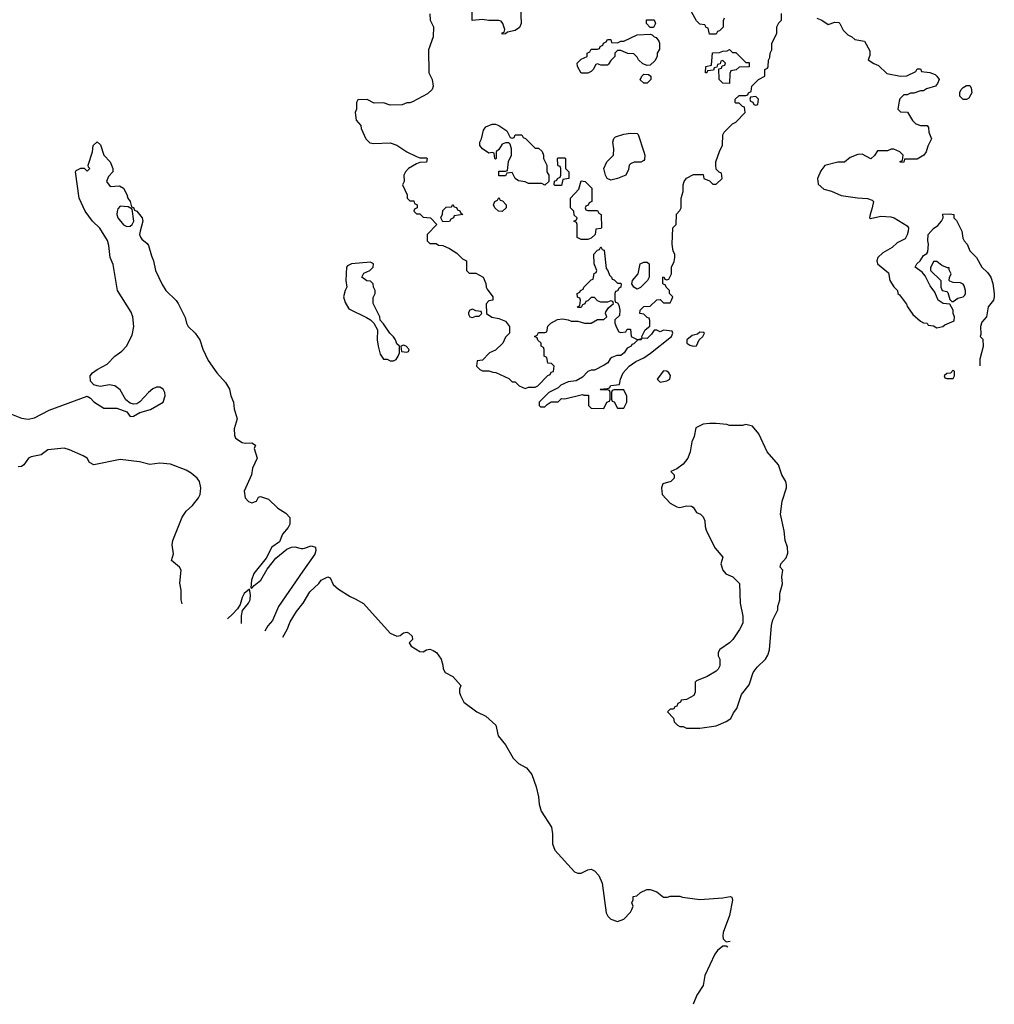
# Model space of a CAD drawing. Header units: inches. Extents: x 2220522 to 2384314, y 721474 to 893490.
# Tile 109 of 256: x 2338279 to 2344199, y 761815 to 767793. Entities that reach past the tile are written whole.
import ezdxf

# ---------------------------------------------------------------- set-up
doc = ezdxf.new("R2010")
doc.units = ezdxf.units.IN
doc.header["$MEASUREMENT"] = 0
doc.layers.add('C3736', color=7, linetype='Continuous')
doc.layers.add('C3746', color=7, linetype='Continuous')

msp = doc.modelspace()

# ---------------------------------------------------------------- linework, layer by layer
at = {"layer": 'C3736', "color": 5, "elevation": 120}
for points in [[(2338230, 765397.1), (2338290, 765373.4), (2338330, 765368.4), (2338370, 765374.9), (2338458.3, 765421.7), (2338690, 765506.8), (2338710, 765494.8), (2338730, 765474), (2338790, 765434.8), (2338870, 765434), (2338930, 765411.3), (2338950, 765384.7), (2338970, 765386.8), (2339010, 765407.3), (2339074.2, 765425.8), (2339150, 765471.3), (2339163.7, 765510), (2339160.7, 765530), (2339150.9, 765550.9), (2339130, 765561.6), (2339110, 765562.4), (2339088.2, 765551.8), (2339061.6, 765530), (2339010, 765472.3), (2338990, 765460.9), (2338970, 765459.3), (2338950, 765464), (2338924.4, 765484.4), (2338890, 765546), (2338857.2, 765570), (2338823.1, 765576.9), (2338770, 765567), (2338750, 765569.4), (2338730, 765577.2), (2338710, 765598), (2338707.8, 765630), (2338722.7, 765650), (2338749.3, 765670), (2338810, 765702.4), (2338857.6, 765750), (2338899.1, 765780.9), (2338927.8, 765810), (2338962.3, 765877.7), (2338973, 765930), (2338966.2, 765990), (2338957.3, 766017.3), (2338873, 766150), (2338846.9, 766306.9), (2338829.8, 766350), (2338821.3, 766421.3), (2338812.3, 766452.3), (2338767.2, 766527.2), (2338722, 766570), (2338676.2, 766630), (2338640.7, 766710), (2338618, 766870), (2338622, 766878), (2338650, 766892), (2338672, 766892), (2338690, 766874), (2338706, 766890), (2338698, 766898), (2338695.3, 766910), (2338721.2, 766990), (2338725.2, 767030), (2338750, 767052), (2338770, 767034), (2338791.3, 766970), (2338830, 766931), (2338844.7, 766890), (2338844.7, 766870), (2338818, 766842), (2338806, 766810), (2338830, 766781), (2338885.4, 766785.4), (2338910, 766771.3), (2338930, 766732), (2338936, 766710), (2338950.7, 766690), (2338958, 766658), (2338970, 766652), (2338976.9, 766636.9), (2338991, 766630), (2339022.8, 766590), (2339027.3, 766570), (2339010.4, 766510), (2339008, 766490), (2339012.7, 766472.7), (2339020.9, 766460.9), (2339054.2, 766434.2), (2339061.6, 766421.6), (2339079.1, 766359.1), (2339093.1, 766330), (2339104.9, 766270), (2339144.7, 766184.7), (2339167.7, 766150), (2339230, 766087.7), (2339242.4, 766070), (2339284.2, 765984.2), (2339292.2, 765950), (2339302.4, 765930), (2339345.5, 765890), (2339374.4, 765850), (2339391.8, 765791.8), (2339424.1, 765724.1), (2339477.3, 765650), (2339530, 765591), (2339554.4, 765550), (2339562.4, 765510), (2339578, 765470), (2339583.2, 765430), (2339599.6, 765370), (2339583, 765310), (2339584, 765270), (2339590, 765252), (2339630, 765226.8), (2339650, 765222.8), (2339690, 765224.7), (2339710.8, 765210.8), (2339704.7, 765190), (2339721, 765130), (2339693.4, 765070), (2339687.3, 765030), (2339643.1, 764930), (2339650, 764891), (2339670, 764867.7), (2339690, 764858.8), (2339718, 764870), (2339730, 764894), (2339742, 764898), (2339790, 764882.8), (2339847.5, 764827.5), (2339897, 764797), (2339920.4, 764770), (2339920.8, 764730), (2339910.1, 764709.9), (2339875.8, 764670), (2339857.1, 764622.9), (2339810, 764589.6), (2339776, 764524), (2339701.5, 764430), (2339687.1, 764390), (2339683.5, 764343.5), (2339690, 764341), (2339702.7, 764357.3), (2339743.6, 764390), (2339783.6, 764456.4), (2339835.8, 764524.2), (2339902.3, 764577.7), (2339930, 764590.3), (2339950, 764592.9), (2339990, 764582), (2340000, 764582.8)], [(2339267.1, 764246.6), (2339259.3, 764270), (2339259.3, 764330), (2339251.7, 764371.7), (2339259.6, 764450), (2339249.7, 764469.7), (2339200.9, 764510), (2339213.2, 764550), (2339205.1, 764605.1), (2339209.6, 764630), (2339266.6, 764773.4), (2339291.3, 764808.7), (2339330, 764843), (2339365.7, 764890), (2339375.3, 764910), (2339380.3, 764950), (2339370.9, 764990), (2339356.9, 765010), (2339320.5, 765040.5), (2339290, 765058.4), (2339195.1, 765095.1), (2339130, 765100.3), (2339070, 765093.1), (2339008.2, 765108.2), (2338890, 765122.4), (2338729.6, 765089.6), (2338703.7, 765103.7), (2338688.7, 765130), (2338664.8, 765144.8), (2338582.2, 765182.2), (2338550, 765191.8), (2338450, 765181.3), (2338410, 765151.8), (2338350, 765139), (2338332, 765130), (2338304.7, 765090), (2338290, 765081.2), (2338270, 765079.3)], [(2340000, 764444.8), (2339851.4, 764230), (2339814.7, 764145.3), (2339786.7, 764113.3), (2339768.1, 764079.8)], [(2339626, 764127.1), (2339627, 764173), (2339633.1, 764206.9), (2339670, 764250.7), (2339678.9, 764270), (2339681.3, 764301.3), (2339674.6, 764334.6), (2339643.1, 764310), (2339630, 764285.2), (2339618.3, 764241.7), (2339603.4, 764216.6), (2339574.4, 764185.6), (2339541.2, 764155.3)], [(2339877, 764043.6), (2339903.5, 764090), (2339922.9, 764137.1), (2339961, 764199), (2340000, 764248.3)]]:
    msp.add_lwpolyline(points, dxfattribs=at)
msp.add_lwpolyline([(2338890, 766661.2), (2338876.1, 766643.9), (2338871.7, 766628.3), (2338868.7, 766610), (2338874.9, 766590), (2338910, 766548.2), (2338930, 766537.1), (2338950, 766539.1), (2338962.7, 766550), (2338973.2, 766570), (2338962, 766642), (2338938, 766658)], close=True, dxfattribs=at)
at = {"layer": 'C3746', "color": 5}
for points, elevation in [([(2340771.6, 767828.4), (2340772, 767790), (2340792, 767750), (2340791.1, 767688.9), (2340762, 767610), (2340764.7, 767470), (2340784.7, 767430), (2340791.3, 767390), (2340784.7, 767370), (2340756.8, 767343.2), (2340665.4, 767294.6), (2340650, 767288), (2340630, 767288), (2340603.6, 767276.4), (2340530, 767275.3), (2340490, 767288), (2340432.7, 767287.3), (2340390, 767308), (2340332.7, 767307.3), (2340324.7, 767290), (2340324.7, 767250), (2340318, 767230), (2340323.6, 767183.6), (2340351.6, 767151.6), (2340352.7, 767132.7), (2340382, 767070), (2340406.4, 767046.4), (2340430, 767042), (2340530, 767044.7), (2340570.9, 767030.9), (2340631.1, 766991.1), (2340690, 766962), (2340710, 766954), (2340750, 766954), (2340754, 766950), (2340750, 766928), (2340710, 766926), (2340690, 766918), (2340642, 766890), (2340622, 766870), (2340612, 766850), (2340614, 766810), (2340604.7, 766790), (2340634, 766730), (2340634, 766710), (2340650, 766694), (2340672.7, 766692.7), (2340678, 766678), (2340694, 766670), (2340694, 766650), (2340678, 766642), (2340674, 766630), (2340690, 766614), (2340710, 766614), (2340730, 766594), (2340774, 766590), (2340814, 766550), (2340754, 766490), (2340754, 766450), (2340770, 766434), (2340810, 766434), (2340823.6, 766423.6), (2340850, 766422), (2340890, 766404.7), (2340935.3, 766375.3), (2340970, 766342), (2340994, 766330), (2340994, 766270), (2341010, 766254), (2341050, 766254), (2341094, 766230), (2341111.6, 766191.6), (2341112, 766170), (2341118, 766158), (2341154, 766110), (2341154, 766090), (2341130, 766086), (2341112.7, 766067.3), (2341114, 766010), (2341146.8, 765986.8), (2341190, 765978), (2341230, 765962), (2341254, 765930), (2341254, 765890), (2341230, 765866), (2341214, 765830), (2341170, 765786), (2341134, 765770), (2341090, 765726), (2341058, 765722), (2341054, 765690), (2341074, 765670), (2341090, 765662), (2341130, 765662), (2341152.7, 765652.7), (2341171.6, 765651.6), (2341250, 765614), (2341270, 765594), (2341290, 765594), (2341314, 765570), (2341350, 765554), (2341370, 765562), (2341410, 765562), (2341426, 765570), (2341487.3, 765632.7), (2341502, 765638), (2341507.3, 765652.7), (2341522, 765658), (2341526, 765690), (2341510, 765706), (2341487.3, 765707.3), (2341482, 765742), (2341466, 765750), (2341466, 765790), (2341462, 765802), (2341446, 765810), (2341446, 765830), (2341427.3, 765847.3), (2341422, 765862), (2341406, 765870), (2341422, 765878), (2341430, 765894), (2341470, 765894), (2341482, 765898), (2341487.3, 765932.7), (2341506, 765950), (2341546.8, 765973.2), (2341576.8, 765976.8), (2341611, 765971), (2341630, 765962), (2341670, 765962), (2341710, 765951.3), (2341750, 765951.3), (2341790, 765972), (2341827.3, 765972.7), (2341846, 765990), (2341838, 766010), (2341840.4, 766019.6), (2341856.4, 766043.6), (2341886, 766070), (2341882, 766082), (2341870, 766086), (2341850, 766078), (2341810, 766078), (2341790, 766086), (2341770, 766106), (2341750, 766106), (2341730, 766086), (2341718, 766082), (2341712.7, 766067.3), (2341698, 766062), (2341690, 766046), (2341670, 766046), (2341668, 766050), (2341682, 766058), (2341686, 766090), (2341682, 766102), (2341668.4, 766108.4), (2341666, 766130), (2341682, 766138), (2341686, 766150), (2341702, 766158), (2341706, 766170), (2341750, 766214), (2341762, 766218), (2341768.4, 766251.6), (2341782, 766258), (2341786, 766270), (2341768, 766310), (2341766, 766370), (2341790, 766394), (2341802, 766398), (2341810, 766414), (2341818, 766398), (2341830, 766394), (2341842, 766282), (2341851.3, 766271.3), (2341862, 766242), (2341874, 766230), (2341878, 766218), (2341890, 766214), (2341910, 766194), (2341930, 766194), (2341932, 766190), (2341931.6, 766168.4), (2341918, 766162), (2341910, 766146), (2341898, 766142), (2341894, 766130), (2341894, 766090), (2341898, 766078), (2341910, 766074), (2341919.6, 766059.6), (2341924.7, 766030), (2341922, 765998), (2341894, 765970), (2341894, 765950), (2341903.6, 765923.6), (2341918, 765898), (2341930, 765894), (2341962, 765898), (2341970, 765914), (2341990, 765914), (2341994, 765870), (2342030, 765852), (2342058, 765858), (2342054, 765850), (2342032.7, 765847.3), (2342010, 765826), (2341998, 765822), (2341994, 765810), (2341970, 765798), (2341952, 765770), (2341930, 765754), (2341906.4, 765753.6), (2341876.9, 765743.1), (2341865.4, 765734.6), (2341851.3, 765710), (2341830, 765695.3), (2341770, 765666), (2341750, 765666), (2341730, 765658), (2341698, 765622), (2341659.6, 765600.4), (2341610, 765595.3), (2341566.4, 765573.6), (2341550, 765558), (2341494, 765530), (2341434, 765470), (2341434, 765450), (2341442, 765442), (2341470, 765442), (2341483.1, 765456.9), (2341507.3, 765472.7), (2341550, 765474), (2341570, 765494), (2341590, 765492), (2341698, 765518), (2341706, 765514), (2341734, 765514), (2341734, 765450), (2341750, 765434), (2341827.3, 765432.7), (2341846, 765470), (2341862, 765478), (2341866, 765490), (2341866, 765530), (2341862, 765542), (2341850, 765546), (2341810, 765546), (2341806, 765550), (2341850, 765554), (2341862, 765558), (2341870, 765572), (2341922, 765578), (2341928, 765610), (2341944, 765650), (2341981.2, 765690), (2342022, 765718), (2342070, 765740.7), (2342112, 765768), (2342238, 765870), (2342246, 765890), (2342242, 765902), (2342190, 765908), (2342170, 765898), (2342150, 765908), (2342132.7, 765907.3), (2342116.9, 765883.1), (2342090, 765858), (2342060.4, 765860.4), (2342058, 765870), (2342078, 765910), (2342107.3, 765932.7), (2342107.3, 765967.3), (2342102, 765982), (2342090, 765986), (2342070, 766006), (2342046, 766010), (2342048, 766030), (2342070, 766051.3), (2342110, 766054), (2342150, 766092), (2342170, 766094), (2342190, 766074), (2342230, 766074), (2342238, 766090), (2342246, 766110), (2342226, 766130), (2342226, 766150), (2342206, 766170), (2342202, 766182), (2342186, 766190), (2342186, 766230), (2342192.7, 766232.7), (2342198, 766218), (2342210, 766214), (2342222, 766218), (2342238, 766250), (2342238, 766290), (2342254, 766326), (2342258, 766350), (2342258, 766370), (2342248.4, 766388.4), (2342242, 766430), (2342246, 766530), (2342266, 766550), (2342268.4, 766611.6), (2342290, 766634), (2342298, 766650), (2342298, 766710), (2342308.7, 766750), (2342308.7, 766790), (2342315.3, 766810), (2342330, 766832), (2342372.7, 766852.7), (2342430, 766854), (2342434, 766830), (2342470, 766814), (2342490, 766794), (2342510, 766794), (2342546, 766830), (2342542, 766862), (2342527.3, 766867.3), (2342510, 766886), (2342508, 766910), (2342508.7, 766930), (2342530, 766994), (2342548.4, 767031.6), (2342550, 767094), (2342558, 767110), (2342610, 767162), (2342630, 767172), (2342686, 767230), (2342682, 767262), (2342670, 767266), (2342650, 767286), (2342630, 767286), (2342626, 767290), (2342626, 767310), (2342650, 767334), (2342690, 767334), (2342702, 767338), (2342706, 767350), (2342722, 767358), (2342726, 767390), (2342766, 767430), (2342806, 767450), (2342806, 767490), (2342822, 767498), (2342826, 767510), (2342827.3, 767547.3), (2342836.4, 767563.6), (2342838, 767590), (2342848, 767610), (2342848.9, 767651.1), (2342878, 767710), (2342878, 767750), (2342890, 767774), (2342906, 767790), (2342906, 767830)], 140), ([(2341321, 767870), (2341324.7, 767770), (2341314.4, 767745.6), (2341290, 767728.7), (2341242, 767718), (2341230, 767708), (2341210, 767706), (2341210, 767714), (2341222, 767718), (2341226, 767734), (2341214, 767770), (2341204, 767784), (2341189.1, 767789.1), (2341130, 767789), (2341090, 767795.3), (2341028.4, 767788.4), (2341028.4, 767868.4)], 140), ([(2342558, 767802), (2342552.7, 767787.3), (2342551.6, 767748.4), (2342530, 767726), (2342518, 767722), (2342510, 767706), (2342470, 767706), (2342462, 767742), (2342450, 767746), (2342442, 767762), (2342410, 767766), (2342390, 767786), (2342360.4, 767840.4)], 140), ([(2343122, 767802), (2343150.9, 767790.9), (2343190, 767764.7), (2343230, 767778), (2343255.3, 767775.3), (2343262, 767770), (2343282, 767730), (2343310, 767702), (2343334, 767690), (2343352.7, 767672.7), (2343410, 767662), (2343443.6, 767603.6), (2343443.6, 767576.4), (2343434, 767550), (2343467.1, 767527.1), (2343495.3, 767515.3), (2343547.1, 767467.1), (2343630, 767451.3), (2343668.4, 767451.6), (2343722, 767478), (2343730, 767494), (2343750, 767494), (2343758, 767478), (2343807.3, 767472.7), (2343839.8, 767459.8), (2343851.1, 767451.1), (2343864.7, 767430), (2343854.4, 767405.6), (2343842, 767390), (2343787.1, 767372.9), (2343770, 767362), (2343750, 767362), (2343710, 767348), (2343690, 767348), (2343670, 767338), (2343650, 767338), (2343626.4, 767313.6), (2343622, 767298), (2343614, 767250), (2343630, 767234), (2343671.1, 767231.1), (2343702, 767182), (2343722, 767162), (2343750, 767151.3), (2343791.3, 767151.3), (2343799.6, 767139.6), (2343802, 767110), (2343818, 767070), (2343795.3, 767024.7), (2343784.7, 766990), (2343772, 766970), (2343730, 766946), (2343654, 766946), (2343650, 766928), (2343630, 766926), (2343627.3, 766932.7), (2343642, 766938), (2343646, 766970), (2343626, 766990), (2343590, 767008), (2343572.7, 767007.3), (2343550, 766998), (2343490, 766998), (2343471.1, 766968.9), (2343450, 766948.7), (2343396.4, 766976.4), (2343370, 766975.3), (2343323.6, 766956.4), (2343290, 766928.7), (2343248.4, 766928.4), (2343170, 766908.7), (2343145.2, 766874.8), (2343126, 766830), (2343130, 766794), (2343163.5, 766763.5), (2343210, 766751.3), (2343270, 766726.8), (2343369.1, 766710.9), (2343430, 766706.8), (2343458, 766698), (2343464.7, 766690), (2343458, 766650), (2343444.7, 766610), (2343442, 766590), (2343446.4, 766586.4), (2343510, 766600.5), (2343570, 766597.3), (2343592, 766590), (2343670, 766542), (2343678, 766530), (2343676, 766510), (2343670, 766486), (2343656.9, 766463.1), (2343610, 766438), (2343578, 766410), (2343522.6, 766377.4), (2343491, 766350), (2343486, 766330), (2343490.8, 766310.8), (2343556, 766256), (2343564.7, 766210), (2343590, 766172), (2343612, 766150), (2343614, 766130), (2343623.6, 766123.6), (2343665.4, 766065.4), (2343671.3, 766050), (2343703.5, 766003.5), (2343750, 765962), (2343770, 765952), (2343791.6, 765951.6), (2343798, 765938), (2343830, 765934), (2343850, 765922), (2343886, 765930), (2343899, 765941), (2343954.6, 765965.4), (2343958, 765990), (2343949, 766009), (2343948.7, 766030), (2343930, 766066), (2343889.2, 766069.2), (2343858, 766090), (2343839, 766139), (2343810, 766178), (2343778.6, 766238.6), (2343761.2, 766261.2), (2343718, 766290), (2343728, 766310), (2343748.7, 766330), (2343770, 766362), (2343790, 766374), (2343795.3, 766384.7), (2343799, 766430), (2343795.3, 766450), (2343798, 766490), (2343830, 766524.7), (2343856.5, 766543.5), (2343878, 766570), (2343888, 766590), (2343887.3, 766612.7), (2343930, 766614), (2343954, 766610), (2343954, 766590), (2343970, 766574), (2344002, 766510), (2344007.5, 766467.5), (2344016, 766450), (2344034.8, 766430), (2344050.8, 766390), (2344090.8, 766350), (2344122.8, 766290), (2344158.5, 766258.5), (2344178, 766230), (2344190.9, 766190.9), (2344198, 766130), (2344199.3, 766110), (2344193.4, 766090), (2344161.6, 766050), (2344151, 765990), (2344122.8, 765957.2), (2344116, 765930), (2344118, 765882), (2344114, 765870), (2344130, 765854), (2344130.7, 765809.3), (2344111.1, 765731.1), (2344111.3, 765691.4)], 140), ([(2340000, 764582.8), (2340010, 764583.6), (2340050, 764598.7), (2340075.5, 764590), (2340078.9, 764570), (2340071.6, 764548.4), (2340000, 764444.8)], 120), ([(2340000, 764248.3), (2340001.3, 764250), (2340041.3, 764318.7), (2340096, 764370), (2340110, 764390.5), (2340150.9, 764410.9), (2340164.7, 764404.7), (2340184.5, 764364.5), (2340215.9, 764335.9), (2340286, 764290), (2340317.5, 764277.5), (2340368.1, 764248.1), (2340530, 764068.2), (2340570, 764050.7), (2340590, 764054.8), (2340610, 764070.7), (2340630, 764074), (2340642, 764070), (2340662.8, 764050), (2340664.7, 764030), (2340646, 764010), (2340658, 763990), (2340710, 763958), (2340730, 763956), (2340750, 763966.8), (2340770, 763970.5), (2340790, 763964), (2340810.7, 763950), (2340838.8, 763910), (2340850, 763874), (2340851, 763851), (2340864.7, 763830), (2340910, 763804.7), (2340958, 763750), (2340951.6, 763728.4), (2340951.6, 763708.4), (2340956, 763690), (2340977.3, 763650), (2341056, 763590), (2341110, 763564), (2341170.6, 763510.6), (2341185.8, 763445.8), (2341230, 763391.3), (2341277.3, 763310), (2341310, 763277.3), (2341358.8, 763250), (2341390.4, 763210.4), (2341415.9, 763135.9), (2341430, 763074), (2341434.8, 763030), (2341447.5, 762987.5), (2341510.7, 762890), (2341516.3, 762850), (2341514.8, 762790), (2341530, 762751.3), (2341650, 762618.8), (2341670, 762610.8), (2341690, 762611), (2341729.4, 762630.6), (2341750, 762634.8), (2341770, 762626), (2341796.8, 762596.8), (2341818, 762550), (2341841, 762370), (2341851.3, 762350), (2341870, 762331.3), (2341910, 762318), (2341948.4, 762331.6), (2341990, 762374), (2341998, 762390), (2342006, 762410), (2341998, 762430), (2342006, 762450), (2342006, 762470), (2342027.3, 762472.7), (2342050, 762494), (2342088.9, 762511.1), (2342110, 762511.3), (2342150, 762498), (2342190, 762464.7), (2342214.6, 762465.4), (2342230, 762472), (2342288.4, 762471.6), (2342305.4, 762465.4), (2342410, 762451), (2342550, 762460.7), (2342594, 762470), (2342605.4, 762465.4), (2342610, 762448), (2342590, 762353.2), (2342553.4, 762250), (2342550.2, 762230), (2342552.8, 762212.8), (2342570, 762193.4), (2342595.2, 762197.9)], 120), ([(2342579.9, 762162.2), (2342570, 762168.4), (2342550, 762168.4), (2342518.4, 762141.6), (2342501.1, 762118.9), (2342441.9, 761990), (2342431.2, 761928.8), (2342392.7, 761870), (2342370.1, 761814.8)], 120)]:
    msp.add_lwpolyline(points, dxfattribs=dict(at, elevation=elevation))
at = {"layer": 'C3746', "color": 5, "elevation": 140}
for points in [[(2342110, 767746), (2342086, 767770), (2342087.3, 767792.7), (2342132.7, 767792.7), (2342142, 767770), (2342130, 767746)], [(2342090, 767515.3), (2342064.7, 767524.7), (2342038, 767550), (2342030, 767566), (2342010, 767586), (2341972.7, 767587.3), (2341930, 767606), (2341910, 767606), (2341894, 767590), (2341894, 767570), (2341870, 767546), (2341856.9, 767523.1), (2341850, 767518), (2341810, 767518), (2341790, 767526), (2341778, 767522), (2341762, 767490), (2341750, 767478), (2341730, 767468.7), (2341688.9, 767468.9), (2341668, 767510), (2341666, 767530), (2341690, 767554), (2341726, 767570), (2341726, 767590), (2341742, 767598), (2341750, 767614), (2341790, 767614), (2341802, 767618), (2341806, 767630), (2341822, 767638), (2341826, 767650), (2341842, 767658), (2341850, 767674), (2341870, 767674), (2341874, 767654), (2341910, 767652), (2341930, 767662), (2341950, 767662), (2342030, 767702), (2342110, 767704.7), (2342122, 767702), (2342134, 767690), (2342146, 767686), (2342162, 767662), (2342166, 767650), (2342165.4, 767614.6), (2342152, 767590), (2342152, 767570), (2342136.9, 767543.1), (2342110, 767518)], [(2342610, 767594), (2342630, 767594), (2342690, 767534), (2342710, 767534), (2342710, 767508), (2342650, 767506), (2342631.6, 767488.4), (2342598, 767482), (2342592.7, 767467.3), (2342590, 767406), (2342550, 767408), (2342528, 767430), (2342526, 767494), (2342542, 767498), (2342546, 767514), (2342562, 767518), (2342566, 767530), (2342550, 767546), (2342538, 767542), (2342534, 767526), (2342518, 767522), (2342514, 767506), (2342498, 767502), (2342492.7, 767487.3), (2342458, 767482), (2342454, 767470), (2342446, 767470), (2342448, 767510), (2342482, 767518), (2342488.4, 767591.6), (2342530, 767594), (2342550, 767602), (2342576.4, 767603.6), (2342591.6, 767611.6)], [(2342070, 767408), (2342048.4, 767428.4), (2342058, 767450), (2342070, 767462), (2342099.6, 767459.6), (2342114, 767450), (2342114, 767430), (2342090, 767408.7)], [(2344030, 767308), (2344010, 767308.7), (2343990, 767328), (2343989.1, 767350.9), (2343998, 767370), (2344010, 767382), (2344030, 767394), (2344050, 767394), (2344059.6, 767379.6), (2344062, 767350), (2344043.6, 767316.4)], [(2342750, 767326), (2342718, 767322), (2342714, 767310), (2342718, 767298), (2342732.7, 767292.7), (2342738, 767278), (2342750, 767274), (2342762, 767278), (2342766, 767310)], [(2341270, 767074), (2341282, 767078), (2341290, 767094), (2341330, 767094), (2341338, 767078), (2341352.7, 767072.7), (2341410, 767014), (2341430, 767014), (2341452.7, 766992.7), (2341462, 766970), (2341462, 766950), (2341482, 766910), (2341482, 766870), (2341494, 766850), (2341494, 766810), (2341470, 766788), (2341450, 766798), (2341370, 766798), (2341350, 766808), (2341310, 766815.3), (2341288.9, 766828.9), (2341270, 766866), (2341238, 766862), (2341230, 766846), (2341190, 766846), (2341190, 766874), (2341230, 766874), (2341242, 766878), (2341248.4, 766931.6), (2341266, 766970), (2341266, 767010), (2341258, 767038), (2341250, 767046), (2341230, 767046), (2341210, 767038), (2341190, 767006), (2341174, 766990), (2341174, 766950), (2341170, 766946), (2341166, 766950), (2341162, 766982), (2341150, 766986), (2341130, 766982), (2341090, 767008.7), (2341074, 767030), (2341074, 767050), (2341084, 767070), (2341097.2, 767122.8), (2341110, 767142), (2341150, 767158), (2341170, 767158), (2341190, 767151.3), (2341238, 767118), (2341258, 767078)], [(2341870, 766818), (2341848.7, 766828.7), (2341838, 766850), (2341828, 766890), (2341846, 766930), (2341886, 766970), (2341888, 767010), (2341882, 767050), (2341888.4, 767071.6), (2341898, 767082), (2341950, 767098), (2341990, 767104.7), (2342030, 767102), (2342036, 767096), (2342071.3, 766990), (2342076, 766970), (2342074.8, 766945.2), (2342070, 766938), (2342051.6, 766928.4), (2342011.6, 766928.4), (2341990, 766918), (2341982, 766910), (2341976.9, 766883.1), (2341962, 766850), (2341910, 766828.7)], [(2341530, 766786), (2341526, 766790), (2341527.3, 766812.7), (2341542, 766818), (2341546, 766830), (2341562, 766838), (2341566, 766850), (2341566, 766890), (2341562, 766902), (2341550, 766906), (2341547.3, 766912.7), (2341546, 766950), (2341550, 766954), (2341590, 766954), (2341594, 766950), (2341594, 766890), (2341614, 766870), (2341614, 766830), (2341578, 766822), (2341570, 766786)], [(2341730, 766634), (2341790, 766634), (2341798, 766618), (2341812, 766610), (2341814, 766530), (2341810, 766526), (2341778, 766522), (2341774, 766490), (2341750, 766466), (2341730, 766458), (2341690, 766458), (2341666, 766470), (2341666, 766550), (2341662, 766562), (2341646, 766570), (2341662, 766578), (2341666, 766590), (2341647.3, 766607.3), (2341646, 766630), (2341626, 766650), (2341626, 766710), (2341676.4, 766763.6), (2341690, 766814), (2341714, 766810), (2341754, 766770), (2341754, 766690), (2341738, 766682), (2341732.7, 766667.3), (2341718, 766662), (2341714, 766650), (2341718, 766638)], [(2341210, 766628), (2341188, 766630), (2341166, 766650), (2341158, 766670), (2341166, 766690), (2341182, 766698), (2341190, 766714), (2341198, 766698), (2341212.7, 766692.7), (2341234, 766670), (2341234, 766650)], [(2340850, 766566), (2340838, 766590), (2340847.3, 766612.7), (2340850, 766634), (2340870, 766654), (2340902, 766658), (2340910, 766672), (2340918, 766658), (2340932.7, 766652.7), (2340938, 766638), (2340952.7, 766632.7), (2340958, 766618), (2340972, 766610), (2340918, 766602), (2340914, 766590), (2340898, 766582), (2340890, 766568)], [(2340410, 766322), (2340294, 766310), (2340270, 766298), (2340264.7, 766290), (2340261, 766210), (2340266, 766170), (2340256, 766150), (2340246.8, 766110), (2340256.9, 766076.9), (2340278, 766038), (2340386, 765986), (2340411.3, 765971.3), (2340431.3, 765951.3), (2340452, 765910), (2340451.3, 765850), (2340456, 765810), (2340470, 765762), (2340490, 765732), (2340511.1, 765731.1), (2340530, 765722), (2340550, 765722), (2340566, 765730), (2340578, 765750), (2340586, 765770), (2340586, 765810), (2340570, 765826), (2340562, 765850), (2340550, 765868), (2340528, 765890), (2340490, 765946), (2340468.4, 765968.4), (2340468, 765990), (2340426, 766070), (2340427.3, 766107.3), (2340438, 766130), (2340438, 766150), (2340428, 766170), (2340426, 766190), (2340410, 766206), (2340388.4, 766208.4), (2340358, 766230), (2340370, 766254), (2340406, 766270), (2340426, 766290), (2340428, 766310)], [(2342030, 766158), (2342008.9, 766168.9), (2341998, 766190), (2342002, 766210), (2342035.3, 766250), (2342048.9, 766311.1), (2342070, 766322), (2342090, 766322), (2342102, 766310), (2342102, 766230), (2342092, 766210), (2342050, 766168)], [(2343850, 766326), (2343830, 766326), (2343812.7, 766287.3), (2343812, 766270), (2343874, 766210), (2343874, 766170), (2343882, 766150), (2343910, 766142), (2343916, 766136), (2343930, 766094), (2343942, 766082), (2343950, 766082), (2343978, 766102), (2344010, 766111.3), (2344019.3, 766120.7), (2344024, 766130), (2344024, 766150), (2344016.5, 766176.5), (2344010, 766188), (2343994.6, 766194.6), (2343950, 766198), (2343930, 766206), (2343926, 766210), (2343927.3, 766227.3), (2343938, 766250), (2343926, 766274), (2343926, 766286), (2343914, 766286), (2343880.4, 766300.4)], [(2341030, 766035.3), (2341014, 766030), (2341005.4, 766014.6), (2341005.4, 766005.4), (2341014, 765990), (2341030, 765986), (2341050, 765994), (2341070, 765994), (2341086, 766010), (2341082, 766022), (2341050, 766026)], [(2342410, 765895.3), (2342396, 765884), (2342363.5, 765876.5), (2342332, 765850), (2342332, 765830), (2342350, 765818), (2342370, 765812), (2342390, 765814), (2342406, 765850), (2342428, 765870), (2342438, 765890), (2342433.6, 765893.6)], [(2340610, 765818), (2340594, 765810), (2340598, 765778), (2340630, 765774), (2340642, 765778), (2340646, 765790), (2340626, 765810)], [(2342190, 765662), (2342152, 765610), (2342170, 765592), (2342210, 765601), (2342228, 765610), (2342232.1, 765632.1), (2342222, 765650), (2342210, 765659)], [(2343950, 765666), (2343932.7, 765647.3), (2343910, 765646), (2343894, 765630), (2343898, 765618), (2343910, 765614), (2343950, 765614), (2343958, 765630), (2343958, 765658)], [(2341950, 765546), (2341890, 765546), (2341878, 765542), (2341874, 765530), (2341874, 765490), (2341878, 765478), (2341890, 765474), (2341910, 765434), (2341950, 765434), (2341968, 765470), (2341967.3, 765507.3)], [(2342510, 765342), (2342470, 765342), (2342430, 765338), (2342385.4, 765314.6), (2342376.9, 765263.1), (2342362, 765230), (2342351.1, 765168.9), (2342338, 765130), (2342310, 765095.3), (2342270, 765066), (2342234, 765050), (2342254, 765030), (2342254, 765010), (2342234, 764990), (2342185.4, 764974.6), (2342178, 764950), (2342182, 764910), (2342230, 764858), (2342270, 764836), (2342290, 764831.3), (2342330, 764842), (2342359.6, 764839.6), (2342370, 764834), (2342390, 764802), (2342414, 764790), (2342430, 764774), (2342442, 764750), (2342443.6, 764716.4), (2342450, 764694), (2342483.5, 764623.5), (2342504.5, 764584.5), (2342551, 764530), (2342538, 764490), (2342551, 764450), (2342568.3, 764428.3), (2342610.6, 764410.6), (2342650.8, 764370), (2342656, 764250), (2342670.9, 764170.9), (2342671.3, 764130), (2342651.3, 764090), (2342611.3, 764030), (2342590, 764008.7), (2342532, 763970), (2342522, 763950), (2342522, 763930), (2342532, 763910), (2342532, 763870), (2342522, 763850), (2342510, 763838), (2342454.4, 763805.6), (2342390, 763778), (2342382, 763770), (2342382, 763710), (2342374, 763690), (2342330, 763666), (2342298, 763662), (2342294, 763650), (2342278, 763642), (2342270, 763626), (2342258, 763622), (2342250, 763606), (2342230, 763606), (2342214, 763590), (2342251.6, 763551.6), (2342254, 763530), (2342274, 763510), (2342290, 763502), (2342310, 763502), (2342330, 763492), (2342410, 763491.3), (2342510, 763504.7), (2342570, 763532), (2342598, 763550), (2342614.6, 763585.4), (2342635.3, 763610), (2342664.7, 763695.3), (2342710, 763754), (2342735.3, 763830), (2342758, 763862), (2342808.7, 763910), (2342824.7, 763935.3), (2342832.9, 763967.1), (2342845.6, 764114.4), (2342854, 764150), (2342884, 764210), (2342885.2, 764230), (2342897.2, 764270), (2342897.2, 764310), (2342912.5, 764367.5), (2342909.5, 764409.5), (2342915.3, 764450), (2342898, 764470), (2342902, 764490), (2342935.1, 764524.9), (2342945.6, 764554.4), (2342942.7, 764590), (2342929.3, 764630), (2342922, 764690), (2342901.6, 764790), (2342911.3, 764870), (2342936.2, 764950), (2342938, 764970), (2342932.7, 764990), (2342909.2, 765030), (2342889.2, 765090), (2342819, 765170), (2342770, 765278), (2342730, 765326), (2342690, 765335.3), (2342670, 765328.7), (2342590, 765328.7), (2342574.6, 765334.6)]]:
    msp.add_lwpolyline(points, close=True, dxfattribs=at)

doc.saveas('drawing.dxf')
